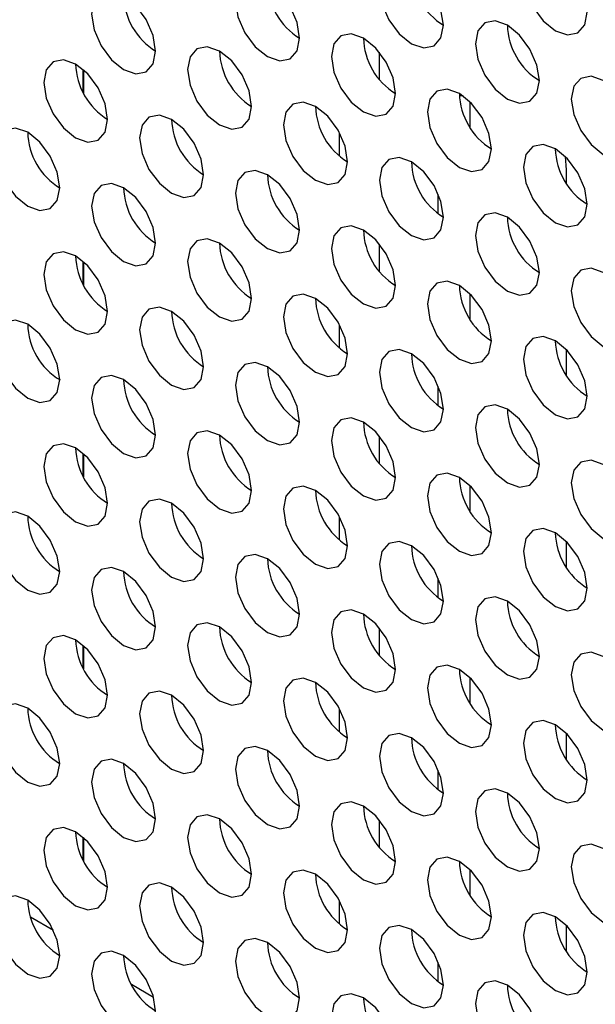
# Paper-space layout 'Sheet2' of a CAD drawing. Header units: millimetres. Extents: x 0 to 1118, y 0 to 864.
# Tile 142 of 232: x 805.13 to 809.37, y 636.36 to 643.62. Entities that reach past the tile are written whole.
import ezdxf

# ---------------------------------------------------------------- set-up
doc = ezdxf.new("R2010")
doc.units = ezdxf.units.MM

psp = doc.layouts.new('Sheet2')

# ---------------------------------------------------------------- linework, layer by layer
at = {"color": 7, "linetype": 'Continuous', "lineweight": 30}
for p, q in [((807.7817, 643.1788), (807.7817, 643.3781)), ((805.6014, 643.2492), (805.6014, 643.0778)), ((808.4511, 642.8236), (808.4511, 643.0119)), ((807.4871, 642.6134), (807.4871, 642.7848)), ((809.151, 642.6106), (809.1582, 642.5121)), ((809.1582, 642.5121), (809.1582, 642.4154)), ((808.2154, 642.1878), (808.2154, 642.332)), ((807.7817, 641.7634), (807.7817, 641.9627)), ((805.6014, 641.8339), (805.6014, 641.6624)), ((808.4511, 641.4082), (808.4511, 641.5966)), ((807.4871, 641.198), (807.4871, 641.3695)), ((809.1582, 641.1884), (809.1582, 641)), ((808.2154, 640.7725), (808.2154, 640.9167)), ((807.7817, 640.3481), (807.7817, 640.5474)), ((805.6014, 640.4185), (805.6014, 640.2471)), ((808.4511, 639.9929), (808.4511, 640.1812)), ((807.4871, 639.7827), (807.4871, 639.9541)), ((809.1582, 639.773), (809.1582, 639.5847)), ((808.2154, 639.3571), (808.2154, 639.5013)), ((807.7817, 638.9328), (807.7817, 639.1321)), ((805.6014, 639.0032), (805.6014, 638.8317)), ((808.4511, 638.5776), (808.4511, 638.7659)), ((807.4871, 638.3674), (807.4871, 638.5388)), ((809.1582, 638.3577), (809.1582, 638.1694)), ((808.2154, 637.9418), (808.2154, 638.086)), ((807.7817, 637.5174), (807.7817, 637.7167)), ((805.6014, 637.5878), (805.6014, 637.4164)), ((808.4511, 637.1622), (808.4511, 637.3505)), ((807.4871, 636.952), (807.4871, 637.1235)), ((805.2092, 637.0048), (805.3786, 636.907)), ((809.1582, 636.9423), (809.1582, 636.754)), ((808.2154, 636.5264), (808.2154, 636.6707)), ((805.9537, 636.5072), (806.1173, 636.4127))]:
    psp.add_line(p, q, dxfattribs=at)
at = {"color": 8, "linetype": 'Continuous', "lineweight": 30}
for p, q in [((805.5983, 643.0838), (805.5983, 643.2519)), ((808.3988, 643.0564), (808.3714, 643.0564)), ((805.5983, 641.6685), (805.5983, 641.8366)), ((805.5983, 640.2531), (805.5983, 640.4213)), ((805.5983, 638.8378), (805.5983, 639.0059)), ((805.5983, 637.4225), (805.5983, 637.5906))]:
    psp.add_line(p, q, dxfattribs=at)
at = {"color": 7, "linetype": 'Continuous', "lineweight": 30, "flags": 128}
for points in [[(809.3138, 643.6733), (809.2958, 643.7878), (809.2447, 643.9056), (809.1682, 644.0087), (809.0781, 644.0815), (808.9879, 644.1129), (808.9114, 644.098), (808.8603, 644.0392), (808.8423, 643.9454), (808.8603, 643.8309), (808.9114, 643.7131), (808.9879, 643.6099), (809.0781, 643.5371), (809.1682, 643.5058), (809.2447, 643.5207), (809.2958, 643.5795), (809.3138, 643.6733)], [(808.2531, 643.5779), (808.2352, 643.6924), (808.1841, 643.8102), (808.1076, 643.9134), (808.0174, 643.9861), (807.9272, 644.0175), (807.8507, 644.0026), (807.7996, 643.9438), (807.7817, 643.85), (807.7996, 643.7355), (807.8507, 643.6177), (807.9272, 643.5146), (808.0174, 643.4418), (808.1076, 643.4104), (808.1841, 643.4253), (808.2352, 643.4841), (808.2531, 643.5779)], [(807.1924, 643.4825), (807.1745, 643.597), (807.1234, 643.7148), (807.0469, 643.818), (806.9567, 643.8908), (806.8665, 643.9221), (806.7901, 643.9073), (806.739, 643.8485), (806.721, 643.7547), (806.739, 643.6402), (806.7901, 643.5224), (806.8665, 643.4192), (806.9567, 643.3464), (807.0469, 643.3151), (807.1234, 643.3299), (807.1745, 643.3887), (807.1924, 643.4825)], [(806.1318, 643.3872), (806.1138, 643.5017), (806.0627, 643.6195), (805.9863, 643.7226), (805.8961, 643.7954), (805.8059, 643.8268), (805.7294, 643.8119), (805.6783, 643.7531), (805.6604, 643.6593), (805.6783, 643.5448), (805.7294, 643.427), (805.8059, 643.3238), (805.8961, 643.2511), (805.9863, 643.2197), (806.0627, 643.2346), (806.1138, 643.2934), (806.1318, 643.3872)], [(808.9602, 643.1697), (808.9423, 643.2842), (808.8912, 643.402), (808.8147, 643.5052), (808.7245, 643.5779), (808.6343, 643.6093), (808.5578, 643.5944), (808.5067, 643.5356), (808.4888, 643.4418), (808.5067, 643.3273), (808.5578, 643.2095), (808.6343, 643.1064), (808.7245, 643.0336), (808.8147, 643.0022), (808.8912, 643.0171), (808.9423, 643.0759), (808.9602, 643.1697)], [(807.8995, 643.0743), (807.8816, 643.1888), (807.8305, 643.3066), (807.754, 643.4098), (807.6638, 643.4826), (807.5736, 643.5139), (807.4972, 643.4991), (807.4461, 643.4403), (807.4281, 643.3465), (807.4461, 643.2319), (807.4972, 643.1141), (807.5736, 643.011), (807.6638, 642.9382), (807.754, 642.9069), (807.8305, 642.9217), (807.8816, 642.9805), (807.8995, 643.0743)], [(806.8389, 642.979), (806.8209, 643.0935), (806.7698, 643.2113), (806.6934, 643.3144), (806.6032, 643.3872), (806.513, 643.4186), (806.4365, 643.4037), (806.3854, 643.3449), (806.3675, 643.2511), (806.3854, 643.1366), (806.4365, 643.0188), (806.513, 642.9156), (806.6032, 642.8429), (806.6934, 642.8115), (806.7698, 642.8264), (806.8209, 642.8852), (806.8389, 642.979)], [(805.7782, 642.8836), (805.7603, 642.9981), (805.7092, 643.1159), (805.6327, 643.2191), (805.5425, 643.2919), (805.4523, 643.3232), (805.3759, 643.3083), (805.3248, 643.2495), (805.3068, 643.1557), (805.3248, 643.0412), (805.3759, 642.9234), (805.4523, 642.8203), (805.5425, 642.7475), (805.6327, 642.7161), (805.7092, 642.731), (805.7603, 642.7898), (805.7782, 642.8836)], [(809.6673, 642.7615), (809.6494, 642.876), (809.5983, 642.9938), (809.5218, 643.0969), (809.4316, 643.1697), (809.3414, 643.2011), (809.2649, 643.1862), (809.2138, 643.1274), (809.1959, 643.0336), (809.2138, 642.9191), (809.2649, 642.8013), (809.3414, 642.6982), (809.4316, 642.6254), (809.5218, 642.594), (809.5983, 642.6089), (809.6494, 642.6677), (809.6673, 642.7615)], [(808.6066, 642.6661), (808.5887, 642.7806), (808.5376, 642.8984), (808.4611, 643.0016), (808.3709, 643.0744), (808.2807, 643.1057), (808.2043, 643.0909), (808.1532, 643.0321), (808.1352, 642.9383), (808.1532, 642.8237), (808.2043, 642.7059), (808.2807, 642.6028), (808.3709, 642.53), (808.4611, 642.4987), (808.5376, 642.5135), (808.5887, 642.5723), (808.6066, 642.6661)], [(807.546, 642.5708), (807.528, 642.6853), (807.4769, 642.8031), (807.4005, 642.9062), (807.3103, 642.979), (807.2201, 643.0104), (807.1436, 642.9955), (807.0925, 642.9367), (807.0746, 642.8429), (807.0925, 642.7284), (807.1436, 642.6106), (807.2201, 642.5074), (807.3103, 642.4347), (807.4005, 642.4033), (807.4769, 642.4182), (807.528, 642.477), (807.546, 642.5708)], [(806.4853, 642.4754), (806.4674, 642.5899), (806.4163, 642.7077), (806.3398, 642.8109), (806.2496, 642.8837), (806.1594, 642.915), (806.083, 642.9001), (806.0319, 642.8413), (806.0139, 642.7475), (806.0319, 642.633), (806.083, 642.5152), (806.1594, 642.4121), (806.2496, 642.3393), (806.3398, 642.3079), (806.4163, 642.3228), (806.4674, 642.3816), (806.4853, 642.4754)], [(805.4247, 642.38), (805.4067, 642.4946), (805.3556, 642.6124), (805.2792, 642.7155), (805.189, 642.7883), (805.0988, 642.8196), (805.0223, 642.8048), (804.9712, 642.746), (804.9533, 642.6522), (804.9712, 642.5377), (805.0223, 642.4199), (805.0988, 642.3167), (805.189, 642.2439), (805.2792, 642.2126), (805.3556, 642.2274), (805.4067, 642.2862), (805.4247, 642.38)], [(809.3138, 642.2579), (809.2958, 642.3724), (809.2447, 642.4902), (809.1682, 642.5934), (809.0781, 642.6662), (808.9879, 642.6975), (808.9114, 642.6827), (808.8603, 642.6239), (808.8423, 642.5301), (808.8603, 642.4155), (808.9114, 642.2977), (808.9879, 642.1946), (809.0781, 642.1218), (809.1682, 642.0905), (809.2447, 642.1053), (809.2958, 642.1641), (809.3138, 642.2579)], [(808.2531, 642.1626), (808.2352, 642.2771), (808.1841, 642.3949), (808.1076, 642.498), (808.0174, 642.5708), (807.9272, 642.6022), (807.8507, 642.5873), (807.7996, 642.5285), (807.7817, 642.4347), (807.7996, 642.3202), (807.8507, 642.2024), (807.9272, 642.0992), (808.0174, 642.0264), (808.1076, 641.9951), (808.1841, 642.01), (808.2352, 642.0688), (808.2531, 642.1626)], [(807.1924, 642.0672), (807.1745, 642.1817), (807.1234, 642.2995), (807.0469, 642.4027), (806.9567, 642.4754), (806.8665, 642.5068), (806.7901, 642.4919), (806.739, 642.4331), (806.721, 642.3393), (806.739, 642.2248), (806.7901, 642.107), (806.8665, 642.0039), (806.9567, 641.9311), (807.0469, 641.8997), (807.1234, 641.9146), (807.1745, 641.9734), (807.1924, 642.0672)], [(806.1318, 641.9718), (806.1138, 642.0863), (806.0627, 642.2041), (805.9863, 642.3073), (805.8961, 642.3801), (805.8059, 642.4114), (805.7294, 642.3966), (805.6783, 642.3378), (805.6604, 642.244), (805.6783, 642.1294), (805.7294, 642.0117), (805.8059, 641.9085), (805.8961, 641.8357), (805.9863, 641.8044), (806.0627, 641.8192), (806.1138, 641.878), (806.1318, 641.9718)], [(808.9602, 641.7544), (808.9423, 641.8689), (808.8912, 641.9867), (808.8147, 642.0898), (808.7245, 642.1626), (808.6343, 642.194), (808.5578, 642.1791), (808.5067, 642.1203), (808.4888, 642.0265), (808.5067, 641.912), (808.5578, 641.7942), (808.6343, 641.691), (808.7245, 641.6182), (808.8147, 641.5869), (808.8912, 641.6017), (808.9423, 641.6606), (808.9602, 641.7544)], [(807.8995, 641.659), (807.8816, 641.7735), (807.8305, 641.8913), (807.754, 641.9944), (807.6638, 642.0672), (807.5736, 642.0986), (807.4972, 642.0837), (807.4461, 642.0249), (807.4281, 641.9311), (807.4461, 641.8166), (807.4972, 641.6988), (807.5736, 641.5957), (807.6638, 641.5229), (807.754, 641.4915), (807.8305, 641.5064), (807.8816, 641.5652), (807.8995, 641.659)], [(806.8389, 641.5636), (806.8209, 641.6781), (806.7698, 641.7959), (806.6934, 641.8991), (806.6032, 641.9719), (806.513, 642.0032), (806.4365, 641.9884), (806.3854, 641.9296), (806.3675, 641.8358), (806.3854, 641.7212), (806.4365, 641.6034), (806.513, 641.5003), (806.6032, 641.4275), (806.6934, 641.3962), (806.7698, 641.411), (806.8209, 641.4698), (806.8389, 641.5636)], [(805.7782, 641.4683), (805.7603, 641.5828), (805.7092, 641.7006), (805.6327, 641.8037), (805.5425, 641.8765), (805.4523, 641.9079), (805.3759, 641.893), (805.3248, 641.8342), (805.3068, 641.7404), (805.3248, 641.6259), (805.3759, 641.5081), (805.4523, 641.4049), (805.5425, 641.3322), (805.6327, 641.3008), (805.7092, 641.3157), (805.7603, 641.3745), (805.7782, 641.4683)], [(809.6673, 641.3461), (809.6494, 641.4607), (809.5983, 641.5785), (809.5218, 641.6816), (809.4316, 641.7544), (809.3414, 641.7857), (809.2649, 641.7709), (809.2138, 641.7121), (809.1959, 641.6183), (809.2138, 641.5038), (809.2649, 641.386), (809.3414, 641.2828), (809.4316, 641.21), (809.5218, 641.1787), (809.5983, 641.1935), (809.6494, 641.2523), (809.6673, 641.3461)], [(808.6066, 641.2508), (808.5887, 641.3653), (808.5376, 641.4831), (808.4611, 641.5862), (808.3709, 641.659), (808.2807, 641.6904), (808.2043, 641.6755), (808.1532, 641.6167), (808.1352, 641.5229), (808.1532, 641.4084), (808.2043, 641.2906), (808.2807, 641.1875), (808.3709, 641.1147), (808.4611, 641.0833), (808.5376, 641.0982), (808.5887, 641.157), (808.6066, 641.2508)], [(807.546, 641.1554), (807.528, 641.2699), (807.4769, 641.3877), (807.4005, 641.4909), (807.3103, 641.5637), (807.2201, 641.595), (807.1436, 641.5802), (807.0925, 641.5214), (807.0746, 641.4276), (807.0925, 641.313), (807.1436, 641.1952), (807.2201, 641.0921), (807.3103, 641.0193), (807.4005, 640.988), (807.4769, 641.0028), (807.528, 641.0616), (807.546, 641.1554)], [(806.4853, 641.0601), (806.4674, 641.1746), (806.4163, 641.2924), (806.3398, 641.3955), (806.2496, 641.4683), (806.1594, 641.4997), (806.083, 641.4848), (806.0319, 641.426), (806.0139, 641.3322), (806.0319, 641.2177), (806.083, 641.0999), (806.1594, 640.9967), (806.2496, 640.924), (806.3398, 640.8926), (806.4163, 640.9075), (806.4674, 640.9663), (806.4853, 641.0601)], [(805.4247, 640.9647), (805.4067, 641.0792), (805.3556, 641.197), (805.2792, 641.3002), (805.189, 641.3729), (805.0988, 641.4043), (805.0223, 641.3894), (804.9712, 641.3306), (804.9533, 641.2368), (804.9712, 641.1223), (805.0223, 641.0045), (805.0988, 640.9014), (805.189, 640.8286), (805.2792, 640.7972), (805.3556, 640.8121), (805.4067, 640.8709), (805.4247, 640.9647)], [(809.3138, 640.8426), (809.2958, 640.9571), (809.2447, 641.0749), (809.1682, 641.178), (809.0781, 641.2508), (808.9879, 641.2822), (808.9114, 641.2673), (808.8603, 641.2085), (808.8423, 641.1147), (808.8603, 641.0002), (808.9114, 640.8824), (808.9879, 640.7793), (809.0781, 640.7065), (809.1682, 640.6751), (809.2447, 640.69), (809.2958, 640.7488), (809.3138, 640.8426)], [(808.2531, 640.7472), (808.2352, 640.8617), (808.1841, 640.9795), (808.1076, 641.0827), (808.0174, 641.1555), (807.9272, 641.1868), (807.8507, 641.172), (807.7996, 641.1132), (807.7817, 641.0194), (807.7996, 640.9048), (807.8507, 640.787), (807.9272, 640.6839), (808.0174, 640.6111), (808.1076, 640.5798), (808.1841, 640.5946), (808.2352, 640.6534), (808.2531, 640.7472)], [(807.1924, 640.6519), (807.1745, 640.7664), (807.1234, 640.8842), (807.0469, 640.9873), (806.9567, 641.0601), (806.8665, 641.0915), (806.7901, 641.0766), (806.739, 641.0178), (806.721, 640.924), (806.739, 640.8095), (806.7901, 640.6917), (806.8665, 640.5885), (806.9567, 640.5157), (807.0469, 640.4844), (807.1234, 640.4993), (807.1745, 640.5581), (807.1924, 640.6519)], [(806.1318, 640.5565), (806.1138, 640.671), (806.0627, 640.7888), (805.9863, 640.892), (805.8961, 640.9647), (805.8059, 640.9961), (805.7294, 640.9812), (805.6783, 640.9224), (805.6604, 640.8286), (805.6783, 640.7141), (805.7294, 640.5963), (805.8059, 640.4932), (805.8961, 640.4204), (805.9863, 640.389), (806.0627, 640.4039), (806.1138, 640.4627), (806.1318, 640.5565)], [(808.9602, 640.339), (808.9423, 640.4535), (808.8912, 640.5713), (808.8147, 640.6745), (808.7245, 640.7473), (808.6343, 640.7786), (808.5578, 640.7638), (808.5067, 640.705), (808.4888, 640.6112), (808.5067, 640.4966), (808.5578, 640.3788), (808.6343, 640.2757), (808.7245, 640.2029), (808.8147, 640.1715), (808.8912, 640.1864), (808.9423, 640.2452), (808.9602, 640.339)], [(807.8995, 640.2437), (807.8816, 640.3582), (807.8305, 640.476), (807.754, 640.5791), (807.6638, 640.6519), (807.5736, 640.6833), (807.4972, 640.6684), (807.4461, 640.6096), (807.4281, 640.5158), (807.4461, 640.4013), (807.4972, 640.2835), (807.5736, 640.1803), (807.6638, 640.1075), (807.754, 640.0762), (807.8305, 640.091), (807.8816, 640.1499), (807.8995, 640.2437)], [(806.8389, 640.1483), (806.8209, 640.2628), (806.7698, 640.3806), (806.6934, 640.4837), (806.6032, 640.5565), (806.513, 640.5879), (806.4365, 640.573), (806.3854, 640.5142), (806.3675, 640.4204), (806.3854, 640.3059), (806.4365, 640.1881), (806.513, 640.085), (806.6032, 640.0122), (806.6934, 639.9808), (806.7698, 639.9957), (806.8209, 640.0545), (806.8389, 640.1483)], [(805.7782, 640.0529), (805.7603, 640.1674), (805.7092, 640.2852), (805.6327, 640.3884), (805.5425, 640.4612), (805.4523, 640.4925), (805.3759, 640.4777), (805.3248, 640.4189), (805.3068, 640.3251), (805.3248, 640.2105), (805.3759, 640.0928), (805.4523, 639.9896), (805.5425, 639.9168), (805.6327, 639.8855), (805.7092, 639.9003), (805.7603, 639.9591), (805.7782, 640.0529)], [(809.6673, 639.9308), (809.6494, 640.0453), (809.5983, 640.1631), (809.5218, 640.2663), (809.4316, 640.3391), (809.3414, 640.3704), (809.2649, 640.3556), (809.2138, 640.2967), (809.1959, 640.2029), (809.2138, 640.0884), (809.2649, 639.9706), (809.3414, 639.8675), (809.4316, 639.7947), (809.5218, 639.7633), (809.5983, 639.7782), (809.6494, 639.837), (809.6673, 639.9308)], [(808.6066, 639.8354), (808.5887, 639.95), (808.5376, 640.0678), (808.4611, 640.1709), (808.3709, 640.2437), (808.2807, 640.275), (808.2043, 640.2602), (808.1532, 640.2014), (808.1352, 640.1076), (808.1532, 639.9931), (808.2043, 639.8753), (808.2807, 639.7721), (808.3709, 639.6993), (808.4611, 639.668), (808.5376, 639.6828), (808.5887, 639.7416), (808.6066, 639.8354)], [(807.546, 639.7401), (807.528, 639.8546), (807.4769, 639.9724), (807.4005, 640.0755), (807.3103, 640.1483), (807.2201, 640.1797), (807.1436, 640.1648), (807.0925, 640.106), (807.0746, 640.0122), (807.0925, 639.8977), (807.1436, 639.7799), (807.2201, 639.6768), (807.3103, 639.604), (807.4005, 639.5726), (807.4769, 639.5875), (807.528, 639.6463), (807.546, 639.7401)], [(806.4853, 639.6447), (806.4674, 639.7592), (806.4163, 639.877), (806.3398, 639.9802), (806.2496, 640.053), (806.1594, 640.0843), (806.083, 640.0695), (806.0319, 640.0107), (806.0139, 639.9169), (806.0319, 639.8023), (806.083, 639.6845), (806.1594, 639.5814), (806.2496, 639.5086), (806.3398, 639.4773), (806.4163, 639.4921), (806.4674, 639.5509), (806.4853, 639.6447)], [(805.4247, 639.5494), (805.4067, 639.6639), (805.3556, 639.7817), (805.2792, 639.8848), (805.189, 639.9576), (805.0988, 639.989), (805.0223, 639.9741), (804.9712, 639.9153), (804.9533, 639.8215), (804.9712, 639.707), (805.0223, 639.5892), (805.0988, 639.486), (805.189, 639.4132), (805.2792, 639.3819), (805.3556, 639.3968), (805.4067, 639.4556), (805.4247, 639.5494)], [(809.3138, 639.4272), (809.2958, 639.5418), (809.2447, 639.6596), (809.1682, 639.7627), (809.0781, 639.8355), (808.9879, 639.8668), (808.9114, 639.852), (808.8603, 639.7932), (808.8423, 639.6994), (808.8603, 639.5849), (808.9114, 639.4671), (808.9879, 639.3639), (809.0781, 639.2911), (809.1682, 639.2598), (809.2447, 639.2746), (809.2958, 639.3334), (809.3138, 639.4272)], [(808.2531, 639.3319), (808.2352, 639.4464), (808.1841, 639.5642), (808.1076, 639.6673), (808.0174, 639.7401), (807.9272, 639.7715), (807.8507, 639.7566), (807.7996, 639.6978), (807.7817, 639.604), (807.7996, 639.4895), (807.8507, 639.3717), (807.9272, 639.2686), (808.0174, 639.1958), (808.1076, 639.1644), (808.1841, 639.1793), (808.2352, 639.2381), (808.2531, 639.3319)], [(807.1924, 639.2365), (807.1745, 639.351), (807.1234, 639.4688), (807.0469, 639.572), (806.9567, 639.6448), (806.8665, 639.6761), (806.7901, 639.6613), (806.739, 639.6025), (806.721, 639.5087), (806.739, 639.3941), (806.7901, 639.2763), (806.8665, 639.1732), (806.9567, 639.1004), (807.0469, 639.0691), (807.1234, 639.0839), (807.1745, 639.1427), (807.1924, 639.2365)], [(806.1318, 639.1412), (806.1138, 639.2557), (806.0627, 639.3735), (805.9863, 639.4766), (805.8961, 639.5494), (805.8059, 639.5808), (805.7294, 639.5659), (805.6783, 639.5071), (805.6604, 639.4133), (805.6783, 639.2988), (805.7294, 639.181), (805.8059, 639.0778), (805.8961, 639.005), (805.9863, 638.9737), (806.0627, 638.9886), (806.1138, 639.0474), (806.1318, 639.1412)], [(808.9602, 638.9237), (808.9423, 639.0382), (808.8912, 639.156), (808.8147, 639.2591), (808.7245, 639.3319), (808.6343, 639.3633), (808.5578, 639.3484), (808.5067, 639.2896), (808.4888, 639.1958), (808.5067, 639.0813), (808.5578, 638.9635), (808.6343, 638.8604), (808.7245, 638.7876), (808.8147, 638.7562), (808.8912, 638.7711), (808.9423, 638.8299), (808.9602, 638.9237)], [(807.8995, 638.8283), (807.8816, 638.9428), (807.8305, 639.0606), (807.754, 639.1638), (807.6638, 639.2366), (807.5736, 639.2679), (807.4972, 639.2531), (807.4461, 639.1943), (807.4281, 639.1005), (807.4461, 638.9859), (807.4972, 638.8681), (807.5736, 638.765), (807.6638, 638.6922), (807.754, 638.6608), (807.8305, 638.6757), (807.8816, 638.7345), (807.8995, 638.8283)], [(806.8389, 638.733), (806.8209, 638.8475), (806.7698, 638.9653), (806.6934, 639.0684), (806.6032, 639.1412), (806.513, 639.1726), (806.4365, 639.1577), (806.3854, 639.0989), (806.3675, 639.0051), (806.3854, 638.8906), (806.4365, 638.7728), (806.513, 638.6696), (806.6032, 638.5968), (806.6934, 638.5655), (806.7698, 638.5803), (806.8209, 638.6392), (806.8389, 638.733)], [(805.7782, 638.6376), (805.7603, 638.7521), (805.7092, 638.8699), (805.6327, 638.973), (805.5425, 639.0458), (805.4523, 639.0772), (805.3759, 639.0623), (805.3248, 639.0035), (805.3068, 638.9097), (805.3248, 638.7952), (805.3759, 638.6774), (805.4523, 638.5743), (805.5425, 638.5015), (805.6327, 638.4701), (805.7092, 638.485), (805.7603, 638.5438), (805.7782, 638.6376)], [(809.6673, 638.5155), (809.6494, 638.63), (809.5983, 638.7478), (809.5218, 638.8509), (809.4316, 638.9237), (809.3414, 638.9551), (809.2649, 638.9402), (809.2138, 638.8814), (809.1959, 638.7876), (809.2138, 638.6731), (809.2649, 638.5553), (809.3414, 638.4521), (809.4316, 638.3794), (809.5218, 638.348), (809.5983, 638.3629), (809.6494, 638.4217), (809.6673, 638.5155)], [(808.6066, 638.4201), (808.5887, 638.5346), (808.5376, 638.6524), (808.4611, 638.7556), (808.3709, 638.8284), (808.2807, 638.8597), (808.2043, 638.8449), (808.1532, 638.786), (808.1352, 638.6922), (808.1532, 638.5777), (808.2043, 638.4599), (808.2807, 638.3568), (808.3709, 638.284), (808.4611, 638.2526), (808.5376, 638.2675), (808.5887, 638.3263), (808.6066, 638.4201)], [(807.546, 638.3248), (807.528, 638.4393), (807.4769, 638.5571), (807.4005, 638.6602), (807.3103, 638.733), (807.2201, 638.7643), (807.1436, 638.7495), (807.0925, 638.6907), (807.0746, 638.5969), (807.0925, 638.4824), (807.1436, 638.3646), (807.2201, 638.2614), (807.3103, 638.1886), (807.4005, 638.1573), (807.4769, 638.1721), (807.528, 638.2309), (807.546, 638.3248)], [(806.4853, 638.2294), (806.4674, 638.3439), (806.4163, 638.4617), (806.3398, 638.5648), (806.2496, 638.6376), (806.1594, 638.669), (806.083, 638.6541), (806.0319, 638.5953), (806.0139, 638.5015), (806.0319, 638.387), (806.083, 638.2692), (806.1594, 638.1661), (806.2496, 638.0933), (806.3398, 638.0619), (806.4163, 638.0768), (806.4674, 638.1356), (806.4853, 638.2294)], [(805.4247, 638.134), (805.4067, 638.2485), (805.3556, 638.3663), (805.2792, 638.4695), (805.189, 638.5423), (805.0988, 638.5736), (805.0223, 638.5588), (804.9712, 638.5), (804.9533, 638.4062), (804.9712, 638.2916), (805.0223, 638.1738), (805.0988, 638.0707), (805.189, 637.9979), (805.2792, 637.9666), (805.3556, 637.9814), (805.4067, 638.0402), (805.4247, 638.134)], [(809.3138, 638.0119), (809.2958, 638.1264), (809.2447, 638.2442), (809.1682, 638.3474), (809.0781, 638.4202), (808.9879, 638.4515), (808.9114, 638.4367), (808.8603, 638.3778), (808.8423, 638.284), (808.8603, 638.1695), (808.9114, 638.0517), (808.9879, 637.9486), (809.0781, 637.8758), (809.1682, 637.8444), (809.2447, 637.8593), (809.2958, 637.9181), (809.3138, 638.0119)], [(808.2531, 637.9165), (808.2352, 638.0311), (808.1841, 638.1489), (808.1076, 638.252), (808.0174, 638.3248), (807.9272, 638.3561), (807.8507, 638.3413), (807.7996, 638.2825), (807.7817, 638.1887), (807.7996, 638.0742), (807.8507, 637.9564), (807.9272, 637.8532), (808.0174, 637.7804), (808.1076, 637.7491), (808.1841, 637.7639), (808.2352, 637.8227), (808.2531, 637.9165)], [(807.1924, 637.8212), (807.1745, 637.9357), (807.1234, 638.0535), (807.0469, 638.1566), (806.9567, 638.2294), (806.8665, 638.2608), (806.7901, 638.2459), (806.739, 638.1871), (806.721, 638.0933), (806.739, 637.9788), (806.7901, 637.861), (806.8665, 637.7579), (806.9567, 637.6851), (807.0469, 637.6537), (807.1234, 637.6686), (807.1745, 637.7274), (807.1924, 637.8212)], [(806.1318, 637.7258), (806.1138, 637.8403), (806.0627, 637.9581), (805.9863, 638.0613), (805.8961, 638.1341), (805.8059, 638.1654), (805.7294, 638.1506), (805.6783, 638.0918), (805.6604, 637.998), (805.6783, 637.8834), (805.7294, 637.7656), (805.8059, 637.6625), (805.8961, 637.5897), (805.9863, 637.5584), (806.0627, 637.5732), (806.1138, 637.632), (806.1318, 637.7258)], [(808.9602, 637.5083), (808.9423, 637.6229), (808.8912, 637.7407), (808.8147, 637.8438), (808.7245, 637.9166), (808.6343, 637.9479), (808.5578, 637.9331), (808.5067, 637.8743), (808.4888, 637.7805), (808.5067, 637.666), (808.5578, 637.5482), (808.6343, 637.445), (808.7245, 637.3722), (808.8147, 637.3409), (808.8912, 637.3557), (808.9423, 637.4145), (808.9602, 637.5083)], [(807.8995, 637.413), (807.8816, 637.5275), (807.8305, 637.6453), (807.754, 637.7484), (807.6638, 637.8212), (807.5736, 637.8526), (807.4972, 637.8377), (807.4461, 637.7789), (807.4281, 637.6851), (807.4461, 637.5706), (807.4972, 637.4528), (807.5736, 637.3497), (807.6638, 637.2769), (807.754, 637.2455), (807.8305, 637.2604), (807.8816, 637.3192), (807.8995, 637.413)], [(806.8389, 637.3176), (806.8209, 637.4321), (806.7698, 637.5499), (806.6934, 637.6531), (806.6032, 637.7259), (806.513, 637.7572), (806.4365, 637.7424), (806.3854, 637.6836), (806.3675, 637.5898), (806.3854, 637.4752), (806.4365, 637.3574), (806.513, 637.2543), (806.6032, 637.1815), (806.6934, 637.1502), (806.7698, 637.165), (806.8209, 637.2238), (806.8389, 637.3176)], [(805.7782, 637.2223), (805.7603, 637.3368), (805.7092, 637.4546), (805.6327, 637.5577), (805.5425, 637.6305), (805.4523, 637.6619), (805.3759, 637.647), (805.3248, 637.5882), (805.3068, 637.4944), (805.3248, 637.3799), (805.3759, 637.2621), (805.4523, 637.1589), (805.5425, 637.0861), (805.6327, 637.0548), (805.7092, 637.0696), (805.7603, 637.1285), (805.7782, 637.2223)], [(809.6673, 637.1001), (809.6494, 637.2147), (809.5983, 637.3325), (809.5218, 637.4356), (809.4316, 637.5084), (809.3414, 637.5397), (809.2649, 637.5249), (809.2138, 637.4661), (809.1959, 637.3723), (809.2138, 637.2578), (809.2649, 637.14), (809.3414, 637.0368), (809.4316, 636.964), (809.5218, 636.9327), (809.5983, 636.9475), (809.6494, 637.0063), (809.6673, 637.1001)], [(808.6066, 637.0048), (808.5887, 637.1193), (808.5376, 637.2371), (808.4611, 637.3402), (808.3709, 637.413), (808.2807, 637.4444), (808.2043, 637.4295), (808.1532, 637.3707), (808.1352, 637.2769), (808.1532, 637.1624), (808.2043, 637.0446), (808.2807, 636.9415), (808.3709, 636.8687), (808.4611, 636.8373), (808.5376, 636.8522), (808.5887, 636.911), (808.6066, 637.0048)], [(807.546, 636.9094), (807.528, 637.0239), (807.4769, 637.1417), (807.4005, 637.2449), (807.3103, 637.3177), (807.2201, 637.349), (807.1436, 637.3342), (807.0925, 637.2754), (807.0746, 637.1815), (807.0925, 637.067), (807.1436, 636.9492), (807.2201, 636.8461), (807.3103, 636.7733), (807.4005, 636.7419), (807.4769, 636.7568), (807.528, 636.8156), (807.546, 636.9094)], [(806.4853, 636.8141), (806.4674, 636.9286), (806.4163, 637.0464), (806.3398, 637.1495), (806.2496, 637.2223), (806.1594, 637.2536), (806.083, 637.2388), (806.0319, 637.18), (806.0139, 637.0862), (806.0319, 636.9717), (806.083, 636.8539), (806.1594, 636.7507), (806.2496, 636.6779), (806.3398, 636.6466), (806.4163, 636.6614), (806.4674, 636.7202), (806.4853, 636.8141)], [(805.4247, 636.7187), (805.4067, 636.8332), (805.3556, 636.951), (805.2792, 637.0541), (805.189, 637.1269), (805.0988, 637.1583), (805.0223, 637.1434), (804.9712, 637.0846), (804.9533, 636.9908), (804.9712, 636.8763), (805.0223, 636.7585), (805.0988, 636.6554), (805.189, 636.5826), (805.2792, 636.5512), (805.3556, 636.5661), (805.4067, 636.6249), (805.4247, 636.7187)], [(809.3138, 636.5966), (809.2958, 636.7111), (809.2447, 636.8289), (809.1682, 636.932), (809.0781, 637.0048), (808.9879, 637.0362), (808.9114, 637.0213), (808.8603, 636.9625), (808.8423, 636.8687), (808.8603, 636.7542), (808.9114, 636.6364), (808.9879, 636.5332), (809.0781, 636.4605), (809.1682, 636.4291), (809.2447, 636.444), (809.2958, 636.5028), (809.3138, 636.5966)], [(808.2531, 636.5012), (808.2352, 636.6157), (808.1841, 636.7335), (808.1076, 636.8367), (808.0174, 636.9095), (807.9272, 636.9408), (807.8507, 636.926), (807.7996, 636.8671), (807.7817, 636.7733), (807.7996, 636.6588), (807.8507, 636.541), (807.9272, 636.4379), (808.0174, 636.3651), (808.1076, 636.3337), (808.1841, 636.3486), (808.2352, 636.4074), (808.2531, 636.5012)], [(807.1924, 636.4058), (807.1745, 636.5204), (807.1234, 636.6382), (807.0469, 636.7413), (806.9567, 636.8141), (806.8665, 636.8454), (806.7901, 636.8306), (806.739, 636.7718), (806.721, 636.678), (806.739, 636.5635), (806.7901, 636.4457), (806.8665, 636.3425), (806.9567, 636.2697), (807.0469, 636.2384), (807.1234, 636.2532), (807.1745, 636.312), (807.1924, 636.4058)], [(806.1318, 636.3105), (806.1138, 636.425), (806.0627, 636.5428), (805.9863, 636.6459), (805.8961, 636.7187), (805.8059, 636.7501), (805.7294, 636.7352), (805.6783, 636.6764), (805.6604, 636.5826), (805.6783, 636.4681), (805.7294, 636.3503), (805.8059, 636.2472), (805.8961, 636.1744), (805.9863, 636.143), (806.0627, 636.1579), (806.1138, 636.2167), (806.1318, 636.3105)], [(808.9602, 636.093), (808.9423, 636.2075), (808.8912, 636.3253), (808.8147, 636.4285), (808.7245, 636.5013), (808.6343, 636.5326), (808.5578, 636.5178), (808.5067, 636.4589), (808.4888, 636.3651), (808.5067, 636.2506), (808.5578, 636.1328), (808.6343, 636.0297), (808.7245, 635.9569), (808.8147, 635.9255), (808.8912, 635.9404), (808.9423, 635.9992), (808.9602, 636.093)], [(807.8995, 635.9976), (807.8816, 636.1122), (807.8305, 636.23), (807.754, 636.3331), (807.6638, 636.4059), (807.5736, 636.4372), (807.4972, 636.4224), (807.4461, 636.3636), (807.4281, 636.2698), (807.4461, 636.1553), (807.4972, 636.0375), (807.5736, 635.9343), (807.6638, 635.8615), (807.754, 635.8302), (807.8305, 635.845), (807.8816, 635.9038), (807.8995, 635.9976)]]:
    psp.add_lwpolyline(points, dxfattribs=at)
at = {"color": 7, "linetype": 'Continuous', "lineweight": 30}
for centre, radius, start, end in [((808.5129, 644), 0.4957, 181.60212, 238.39295), ((807.4522, 643.9046), 0.4957, 181.60275, 238.39232), ((806.3916, 643.8093), 0.4957, 181.60251, 238.39256), ((809.22, 643.5918), 0.4957, 181.60169, 238.3924), ((808.1593, 643.4964), 0.4957, 181.60105, 238.39303), ((807.0986, 643.4011), 0.4957, 181.60081, 238.39327), ((806.038, 643.3057), 0.4957, 181.60081, 238.39327), ((808.8664, 643.0882), 0.4957, 181.60153, 238.39255), ((807.8058, 642.9929), 0.4957, 181.60129, 238.39279), ((806.7451, 642.8975), 0.4957, 181.60129, 238.39279), ((805.6755, 642.7971), 0.4867, 181.03994, 239.526), ((809.5735, 642.68), 0.4957, 181.60148, 238.39359), ((808.5129, 642.5847), 0.4957, 181.60124, 238.39383), ((807.4522, 642.4893), 0.4957, 181.60251, 238.39256), ((806.3916, 642.3939), 0.4957, 181.60251, 238.39256), ((809.22, 642.1764), 0.4957, 181.60081, 238.39327), ((808.1593, 642.0811), 0.4957, 181.60081, 238.39327), ((807.0986, 641.9857), 0.4957, 181.60081, 238.39327), ((806.038, 641.8904), 0.4957, 181.60081, 238.39327), ((808.8664, 641.6729), 0.4957, 181.60129, 238.39279), ((807.8058, 641.5775), 0.4957, 181.60129, 238.39279), ((806.7451, 641.4822), 0.4957, 181.60129, 238.39279), ((805.6755, 641.3818), 0.4867, 181.03994, 239.526), ((809.5735, 641.2647), 0.4957, 181.60124, 238.39383), ((808.5129, 641.1693), 0.4957, 181.60124, 238.39383), ((807.4522, 641.074), 0.4957, 181.60251, 238.39256), ((806.3916, 640.9786), 0.4957, 181.60251, 238.39256), ((809.22, 640.7611), 0.4957, 181.60081, 238.39327), ((808.1593, 640.6657), 0.4957, 181.60081, 238.39327), ((807.0986, 640.5704), 0.4957, 181.60081, 238.39327), ((806.038, 640.475), 0.4957, 181.60081, 238.39327), ((808.8664, 640.2576), 0.4957, 181.60129, 238.39279), ((807.8058, 640.1622), 0.4957, 181.60129, 238.39279), ((806.7451, 640.0668), 0.4957, 181.60129, 238.39279), ((805.6844, 639.9715), 0.4957, 181.60124, 238.39383), ((809.5735, 639.8493), 0.4957, 181.60124, 238.39383), ((808.5129, 639.754), 0.4957, 181.60124, 238.39383), ((807.4522, 639.6586), 0.4957, 181.60251, 238.39256), ((806.3916, 639.5633), 0.4957, 181.60251, 238.39256), ((809.22, 639.3458), 0.4957, 181.60081, 238.39327), ((808.1593, 639.2504), 0.4957, 181.60081, 238.39327), ((807.0986, 639.155), 0.4957, 181.60081, 238.39327), ((806.038, 639.0597), 0.4957, 181.60081, 238.39327), ((808.8664, 638.8422), 0.4957, 181.60129, 238.39279), ((807.8058, 638.7469), 0.4957, 181.60129, 238.39279), ((806.7451, 638.6515), 0.4957, 181.60129, 238.39279), ((805.6844, 638.5561), 0.4957, 181.60169, 238.39388), ((809.5735, 638.434), 0.4957, 181.60124, 238.39383), ((808.5129, 638.3386), 0.4957, 181.60124, 238.39383), ((807.4522, 638.2433), 0.4957, 181.60251, 238.39256), ((806.3916, 638.1479), 0.4957, 181.60295, 238.39261), ((809.22, 637.9304), 0.4957, 181.60081, 238.39327), ((808.1593, 637.8351), 0.4957, 181.60081, 238.39327), ((807.0986, 637.7397), 0.4957, 181.60125, 238.39332), ((806.038, 637.6443), 0.4957, 181.60125, 238.39332), ((808.8664, 637.4269), 0.4957, 181.60129, 238.39279), ((807.8058, 637.3315), 0.4957, 181.60174, 238.39284), ((806.7451, 637.2362), 0.4957, 181.60174, 238.39284), ((805.6844, 637.1408), 0.4957, 181.60161, 238.39395), ((809.5735, 637.0187), 0.4957, 181.60124, 238.39383), ((808.5129, 636.9233), 0.4957, 181.60169, 238.39388), ((807.4522, 636.828), 0.4957, 181.60295, 238.39261), ((806.3916, 636.7326), 0.4957, 181.60288, 238.39268), ((809.22, 636.5151), 0.4957, 181.60125, 238.39332), ((808.1759, 636.4294), 0.5126, 182.80621, 237.38214)]:
    psp.add_arc(centre, radius, start, end, dxfattribs=at)

doc.saveas('drawing.dxf')
